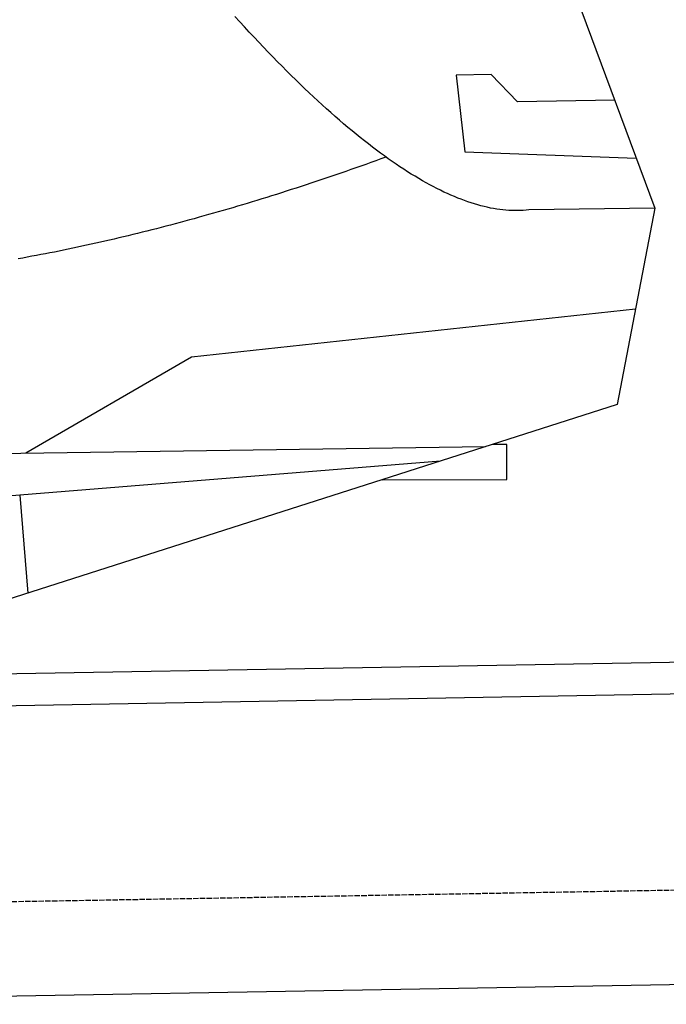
# Model space of a CAD drawing. Extents: x 562 to 7231, y 5767 to 12026.
# Tile 66 of 73: x 5182 to 5783, y 9885 to 10800. Entities that reach past the tile are written whole.
import ezdxf

# ---------------------------------------------------------------- set-up
doc = ezdxf.new("R2010")
doc.units = 0
doc.linetypes.add('GEN3', pattern=[6.25, 5, -1.25])
doc.layers.get('0').update_dxf_attribs({"linetype": 'CONTINUOUS'})
doc.layers.add('3', color=6, linetype='GEN3')
doc.layers.add('CAR', color=10, linetype='CONTINUOUS')

msp = doc.modelspace()

# ---------------------------------------------------------------- linework, layer by layer
for p, q in [((4651.048, 10183.011), (6015.84, 10206.834)), ((6011.364, 10176.751), (4656.57, 10153.103)), ((6241.042, 9910.719), (4741.27, 9884.54))]:
    msp.add_line(p, q)
at = {"layer": '3'}
msp.add_line((1175.278, 9910.296), (6230.452, 9998.534), dxfattribs=at)
at = {"layer": 'CAR'}
for p, q in [((5662.726, 10920.698), (5772.265, 10624.92)), ((5620.4, 10749.06), (5587.747, 10748.49)), ((5587.747, 10748.49), (5595.857, 10677.124)), ((5644.633, 10723.661), (5620.4, 10749.06)), ((5735.112, 10725.24), (5644.633, 10723.661)), ((5595.857, 10677.124), (5755.068, 10671.356)), ((5772.265, 10624.92), (5655.372, 10623.316)), ((5772.265, 10624.92), (5737.558, 10442.335)), ((5341.754, 10486.765), (5754.445, 10531.174)), ((5187.967, 10397.252), (5341.754, 10486.765)), ((5737.558, 10442.335), (5100.326, 10238.382)), ((5157.6, 10396.836), (5615.01, 10403.112)), ((5634.738, 10405.123), (5621.27, 10405.115)), ((5634.756, 10372.43), (5634.738, 10405.123)), ((5573.312, 10389.766), (5182.186, 10357.95)), ((5518.948, 10372.366), (5634.756, 10372.43)), ((5182.186, 10357.95), (5162.96, 10356.386)), ((5182.186, 10357.95), (5189.588, 10266.951))]:
    msp.add_line(p, q, dxfattribs=at)
for points in [[(5655.37, 10623.3, 0), (5652.78, 10623, 0), (5650.15, 10622.8, 0), (5647.51, 10622.7, 0), (5644.84, 10622.6, 0), (5642.14, 10622.6, 0), (5639.42, 10622.7, 0), (5636.67, 10622.8, 0), (5633.9, 10623, 0), (5631.1, 10623.3, 0), (5628.28, 10623.6, 0), (5625.43, 10624, 0), (5622.56, 10624.5, 0), (5619.66, 10625, 0), (5616.74, 10625.7, 0), (5613.79, 10626.3, 0), (5610.82, 10627.1, 0), (5607.82, 10627.9, 0), (5604.8, 10628.8, 0), (5601.75, 10629.8, 0), (5598.68, 10630.8, 0), (5595.58, 10631.9, 0), (5592.46, 10633.1, 0), (5589.31, 10634.3, 0), (5586.14, 10635.6, 0), (5582.94, 10637, 0), (5579.72, 10638.4, 0), (5576.47, 10639.9, 0), (5573.2, 10641.5, 0), (5569.9, 10643.1, 0), (5566.57, 10644.9, 0), (5563.23, 10646.6, 0), (5559.85, 10648.5, 0), (5556.45, 10650.4, 0), (5553.03, 10652.4, 0), (5549.58, 10654.5, 0), (5546.11, 10656.6, 0), (5542.61, 10658.8, 0), (5539.09, 10661.1, 0), (5535.54, 10663.4, 0), (5531.96, 10665.8, 0), (5528.36, 10668.3, 0), (5524.74, 10670.8, 0), (5521.09, 10673.4, 0), (5517.42, 10676.1, 0), (5513.72, 10678.9, 0), (5509.99, 10681.7, 0), (5506.24, 10684.6, 0), (5502.47, 10687.5, 0), (5498.67, 10690.5, 0), (5494.84, 10693.6, 0), (5491, 10696.8, 0), (5487.12, 10700, 0), (5483.22, 10703.3, 0), (5479.3, 10706.7, 0), (5475.35, 10710.1, 0), (5471.37, 10713.7, 0), (5467.37, 10717.2, 0), (5463.35, 10720.9, 0), (5459.3, 10724.6, 0), (5455.22, 10728.4, 0), (5451.12, 10732.2, 0), (5447, 10736.1, 0), (5442.85, 10740.1, 0), (5438.67, 10744.2, 0), (5434.47, 10748.3, 0), (5430.24, 10752.5, 0), (5425.99, 10756.8, 0), (5421.72, 10761.1, 0), (5417.42, 10765.5, 0), (5413.09, 10770, 0), (5408.74, 10774.5, 0), (5404.36, 10779.1, 0), (5399.96, 10783.8, 0), (5395.54, 10788.5, 0), (5391.09, 10793.4, 0), (5386.61, 10798.2, 0), (5382.11, 10803.2, 0)], [(5522.58, 10672.4, 0), (5517.88, 10670.7, 0), (5513.19, 10669, 0), (5508.51, 10667.3, 0), (5503.83, 10665.6, 0), (5499.16, 10664, 0), (5494.5, 10662.3, 0), (5489.84, 10660.7, 0), (5485.19, 10659.1, 0), (5480.55, 10657.5, 0), (5475.91, 10655.9, 0), (5471.28, 10654.3, 0), (5466.66, 10652.7, 0), (5462.05, 10651.2, 0), (5457.44, 10649.6, 0), (5452.84, 10648.1, 0), (5448.24, 10646.6, 0), (5443.65, 10645.1, 0), (5439.07, 10643.6, 0), (5434.5, 10642.1, 0), (5429.93, 10640.6, 0), (5425.37, 10639.2, 0), (5420.82, 10637.7, 0), (5416.27, 10636.3, 0), (5411.73, 10634.9, 0), (5407.2, 10633.5, 0), (5402.67, 10632.1, 0), (5398.15, 10630.7, 0), (5393.64, 10629.3, 0), (5389.13, 10628, 0), (5384.63, 10626.6, 0), (5380.14, 10625.3, 0), (5375.66, 10624, 0), (5371.18, 10622.7, 0), (5366.71, 10621.4, 0), (5362.24, 10620.1, 0), (5357.78, 10618.9, 0), (5353.33, 10617.6, 0), (5348.89, 10616.4, 0), (5344.45, 10615.1, 0), (5340.02, 10613.9, 0), (5335.6, 10612.7, 0), (5331.18, 10611.5, 0), (5326.77, 10610.3, 0), (5322.37, 10609.2, 0), (5317.97, 10608, 0), (5313.58, 10606.9, 0), (5309.2, 10605.8, 0), (5304.82, 10604.6, 0), (5300.46, 10603.5, 0), (5296.09, 10602.5, 0), (5291.74, 10601.4, 0), (5287.39, 10600.3, 0), (5283.05, 10599.3, 0), (5278.72, 10598.2, 0), (5274.39, 10597.2, 0), (5270.07, 10596.2, 0), (5265.75, 10595.2, 0), (5261.45, 10594.2, 0), (5257.15, 10593.2, 0), (5252.85, 10592.3, 0), (5248.57, 10591.3, 0), (5244.29, 10590.4, 0), (5240.01, 10589.4, 0), (5235.75, 10588.5, 0), (5231.49, 10587.6, 0), (5227.24, 10586.7, 0), (5222.99, 10585.9, 0), (5218.75, 10585, 0), (5214.52, 10584.1, 0), (5210.3, 10583.3, 0), (5206.08, 10582.5, 0), (5201.87, 10581.7, 0), (5197.66, 10580.9, 0), (5193.47, 10580.1, 0), (5189.27, 10579.3, 0), (5185.09, 10578.5, 0), (5180.91, 10577.8, 0)]]:
    msp.add_polyline3d(points, dxfattribs=at)

doc.saveas('drawing.dxf')
